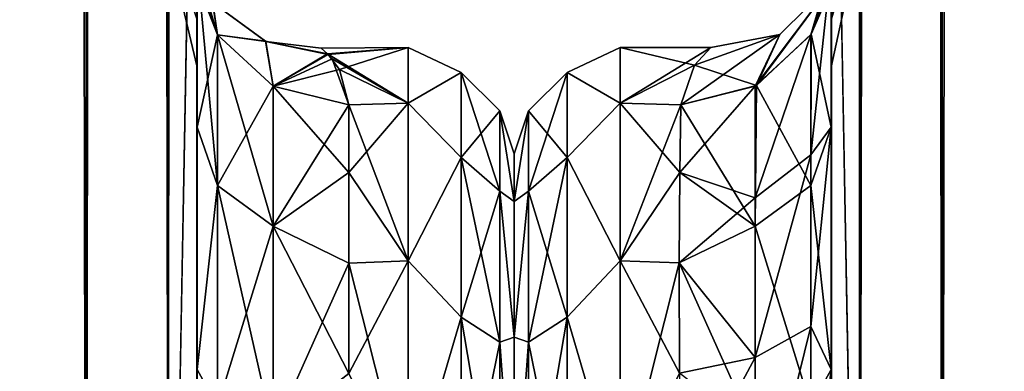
# Model space of a CAD drawing. Extents: x -23 to 470, y -2000 to 0.
# Tile 21 of 252: x 30 to 62, y -1959 to -1947. Entities that reach past the tile are written whole.
import ezdxf

# ---------------------------------------------------------------- set-up
doc = ezdxf.new("R2010")
doc.units = 0
doc.header["$LTSCALE"] = 65.185185
for name, color, linetype in [('10', 7, 'CONTINUOUS'), ('14', 7, 'CONTINUOUS'), ('16', 7, 'CONTINUOUS'), ('17', 7, 'CONTINUOUS'), ('18', 7, 'CONTINUOUS'), ('43', 7, 'CONTINUOUS'), ('44', 7, 'CONTINUOUS'), ('45', 7, 'CONTINUOUS'), ('47', 7, 'CONTINUOUS'), ('52', 7, 'CONTINUOUS'), ('549', 7, 'CONTINUOUS'), ('551', 7, 'CONTINUOUS'), ('553', 7, 'CONTINUOUS'), ('559', 7, 'CONTINUOUS'), ('563', 7, 'CONTINUOUS'), ('583', 7, 'CONTINUOUS'), ('584', 7, 'CONTINUOUS'), ('588', 7, 'CONTINUOUS'), ('589', 7, 'CONTINUOUS'), ('59', 7, 'CONTINUOUS'), ('590', 7, 'CONTINUOUS'), ('600', 7, 'CONTINUOUS')]:
    doc.layers.add(name, color=color, linetype=linetype)

msp = doc.modelspace()

# ---------------------------------------------------------------- linework, layer by layer
at = {"layer": '10', "linetype": 'CONTINUOUS'}
for points in [[(56.45, -1928.15, 20.5), (56.45, -1934.792, 19.393), (56.45, -1950.619, 19.584), (56.45, -1928.15, 20.5)], [(56.45, -1935.919, 22.035), (56.45, -1928.15, 20.5), (56.45, -1958.599, 25.714), (56.45, -1935.919, 22.035)], [(56.45, -1958.599, 25.714), (56.45, -1928.15, 20.5), (56.45, -1950.619, 19.584), (56.45, -1958.599, 25.714)], [(56.45, -1928.15, 61.5), (56.45, -1935.918, 59.965), (56.45, -1980, 61.5), (56.45, -1928.15, 61.5)], [(56.45, -1982.865, -60.931), (56.45, -1983.734, -60.5), (56.45, -1928.15, -61.5), (56.45, -1982.865, -60.931)], [(56.45, -1928.15, -61.5), (56.45, -1983.734, -60.5), (56.45, -1935.919, -59.965), (56.45, -1928.15, -61.5)], [(56.45, -1980, -61.5), (56.45, -1982.865, -60.931), (56.45, -1928.15, -61.5), (56.45, -1980, -61.5)], [(56.45, -1928.15, -20.5), (56.45, -1935.918, -22.035), (56.45, -1950.619, -19.584), (56.45, -1928.15, -20.5)], [(56.45, -1934.826, -19.382), (56.45, -1928.15, -20.5), (56.45, -1950.619, -19.584), (56.45, -1934.826, -19.382)], [(56.45, -1934.792, 19.393), (56.45, -1940.705, 16.201), (56.45, -1950.619, 19.584), (56.45, -1934.792, 19.393)], [(56.45, -1940.717, -16.192), (56.45, -1934.826, -19.382), (56.45, -1950.619, -19.584), (56.45, -1940.717, -16.192)], [(56.45, -1935.918, 59.965), (56.45, -1942.614, 55.522), (56.45, -1985.305, 59.301), (56.45, -1935.918, 59.965)], [(56.45, -1980, 61.5), (56.45, -1935.918, 59.965), (56.45, -1982.865, 60.931), (56.45, -1980, 61.5)], [(56.45, -1982.865, 60.931), (56.45, -1935.918, 59.965), (56.45, -1983.734, 60.5), (56.45, -1982.865, 60.931)], [(56.45, -1983.734, 60.5), (56.45, -1935.918, 59.965), (56.45, -1985.305, 59.301), (56.45, -1983.734, 60.5)], [(56.45, -1935.918, -22.035), (56.45, -1942.614, -26.478), (56.45, -1958.598, -25.714), (56.45, -1935.918, -22.035)], [(56.45, -1950.619, -19.584), (56.45, -1935.918, -22.035), (56.45, -1958.598, -25.714), (56.45, -1950.619, -19.584)], [(56.45, -1942.615, 26.48), (56.45, -1935.919, 22.035), (56.45, -1958.599, 25.714), (56.45, -1942.615, 26.48)], [(56.45, -1986.5, -57.734), (56.45, -1986.933, -56.86), (56.45, -1935.919, -59.965), (56.45, -1986.5, -57.734)], [(56.45, -1935.919, -59.965), (56.45, -1986.933, -56.86), (56.45, -1942.615, -55.52), (56.45, -1935.919, -59.965)], [(56.45, -1985.305, -59.301), (56.45, -1986.5, -57.734), (56.45, -1935.919, -59.965), (56.45, -1985.305, -59.301)], [(56.45, -1983.734, -60.5), (56.45, -1985.305, -59.301), (56.45, -1935.919, -59.965), (56.45, -1983.734, -60.5)], [(56.45, -1940.705, 16.201), (56.45, -1945.298, 11.3), (56.45, -1950.619, 19.584), (56.45, -1940.705, 16.201)], [(56.45, -1945.297, -11.297), (56.45, -1940.717, -16.192), (56.45, -1950.619, -19.584), (56.45, -1945.297, -11.297)], [(56.45, -1942.614, 55.522), (56.45, -1947.082, 48.855), (56.45, -1987.5, 54), (56.45, -1942.614, 55.522)], [(56.45, -1985.305, 59.301), (56.45, -1942.614, 55.522), (56.45, -1986.5, 57.734), (56.45, -1985.305, 59.301)], [(56.45, -1986.5, 57.734), (56.45, -1942.614, 55.522), (56.45, -1986.933, 56.86), (56.45, -1986.5, 57.734)], [(56.45, -1986.933, 56.86), (56.45, -1942.614, 55.522), (56.45, -1987.5, 54), (56.45, -1986.933, 56.86)], [(56.45, -1942.614, -26.478), (56.45, -1947.082, -33.145), (56.45, -1968.175, -28.742), (56.45, -1942.614, -26.478)], [(56.45, -1958.598, -25.714), (56.45, -1942.614, -26.478), (56.45, -1968.175, -28.742), (56.45, -1958.598, -25.714)], [(56.45, -1947.083, 33.147), (56.45, -1942.615, 26.48), (56.45, -1968.176, 28.742), (56.45, -1947.083, 33.147)], [(56.45, -1968.176, 28.742), (56.45, -1942.615, 26.48), (56.45, -1958.599, 25.714), (56.45, -1968.176, 28.742)], [(56.45, -1986.933, -56.86), (56.45, -1987.5, -54), (56.45, -1942.615, -55.52), (56.45, -1986.933, -56.86)], [(56.45, -1942.615, -55.52), (56.45, -1987.5, -54), (56.45, -1947.083, -48.853), (56.45, -1942.615, -55.52)], [(56.45, -1947.082, 48.855), (56.45, -1948.65, 41.002), (56.45, -1987.5, 54), (56.45, -1947.082, 48.855)], [(56.45, -1947.082, -33.145), (56.45, -1948.65, -40.998), (56.45, -1978.234, -28.319), (56.45, -1947.082, -33.145)], [(56.45, -1968.175, -28.742), (56.45, -1947.082, -33.145), (56.45, -1978.234, -28.319), (56.45, -1968.175, -28.742)], [(56.45, -1948.65, 41.002), (56.45, -1947.083, 33.147), (56.45, -1987.5, 54), (56.45, -1948.65, 41.002)], [(56.45, -1987.5, 54), (56.45, -1947.083, 33.147), (56.45, -1968.176, 28.742), (56.45, -1987.5, 54)], [(56.45, -1987.5, -54), (56.45, -1987.5, -24.51), (56.45, -1947.083, -48.853), (56.45, -1987.5, -54)], [(56.45, -1947.083, -48.853), (56.45, -1987.5, -24.51), (56.45, -1948.65, -40.998), (56.45, -1947.083, -48.853)], [(56.45, -1948.65, -40.998), (56.45, -1987.5, -24.51), (56.45, -1978.234, -28.319), (56.45, -1948.65, -40.998)]]:
    msp.add_3dface(points, dxfattribs=at)
at = {"layer": '14', "linetype": 'CONTINUOUS'}
for points in [[(46, -1951.5, 0), (46, -1953.067, -7.854), (46, -1990.933, -7.854), (46, -1951.5, 0)], [(46, -1953.067, 7.854), (46, -1951.5, 0), (46, -1992.5, 0), (46, -1953.067, 7.854)], [(46, -1992.5, 0), (46, -1951.5, 0), (46, -1990.933, -7.854), (46, -1992.5, 0)], [(46, -1953.067, -7.854), (46, -1957.536, -14.522), (46, -1990.933, -7.854), (46, -1953.067, -7.854)], [(46, -1957.536, 14.522), (46, -1953.067, 7.854), (46, -1986.464, 14.522), (46, -1957.536, 14.522)], [(46, -1986.464, 14.522), (46, -1953.067, 7.854), (46, -1990.933, 7.854), (46, -1986.464, 14.522)], [(46, -1990.933, 7.854), (46, -1953.067, 7.854), (46, -1992.5, 0), (46, -1990.933, 7.854)], [(46, -1957.536, -14.522), (46, -1964.234, -18.966), (46, -1986.464, -14.522), (46, -1957.536, -14.522)], [(46, -1990.933, -7.854), (46, -1957.536, -14.522), (46, -1986.464, -14.522), (46, -1990.933, -7.854)], [(46, -1964.235, 18.966), (46, -1957.536, 14.522), (46, -1979.766, 18.966), (46, -1964.235, 18.966)], [(46, -1979.766, 18.966), (46, -1957.536, 14.522), (46, -1986.464, 14.522), (46, -1979.766, 18.966)]]:
    msp.add_3dface(points, dxfattribs=at)
at = {"layer": '16', "linetype": 'CONTINUOUS'}
for points in [[(49.5, -1948, 0), (49.5, -1949.827, 9.184), (52.486, -1948, 0.022), (49.5, -1948, 0)], [(52.486, -1948, 0.022), (49.5, -1949.827, 9.184), (51.944, -1948.584, 5.263), (52.486, -1948, 0.022)], [(49.5, -1949.827, -9.184), (49.5, -1948, 0), (51.947, -1948.58, -5.243), (49.5, -1949.827, -9.184)], [(51.947, -1948.58, -5.243), (49.5, -1948, 0), (52.486, -1948, 0.022), (51.947, -1948.58, -5.243)], [(51.5, -1949.885, -9.323), (49.5, -1949.827, -9.184), (51.947, -1948.58, -5.243), (51.5, -1949.885, -9.323)], [(51.944, -1948.584, 5.263), (49.5, -1949.827, 9.184), (51.5, -1949.885, 9.323), (51.944, -1948.584, 5.263)], [(49.5, -1949.827, 9.184), (49.5, -1955.029, 16.971), (51.5, -1949.885, 9.323), (49.5, -1949.827, 9.184)], [(49.5, -1955.029, -16.971), (49.5, -1949.827, -9.184), (51.461, -1952.111, -13.433), (49.5, -1955.029, -16.971)], [(51.461, -1952.111, -13.433), (49.5, -1949.827, -9.184), (51.5, -1949.885, -9.323), (51.461, -1952.111, -13.433)], [(51.5, -1949.885, 9.323), (49.5, -1955.029, 16.971), (51.461, -1952.111, 13.433), (51.5, -1949.885, 9.323)], [(51.461, -1952.111, 13.433), (49.5, -1955.029, 16.971), (51.446, -1955.095, 17.036), (51.461, -1952.111, 13.433)], [(51.446, -1955.095, -17.036), (49.5, -1955.029, -16.971), (51.461, -1952.111, -13.433), (51.446, -1955.095, -17.036)], [(49.5, -1955.029, 16.971), (49.5, -1962.816, 22.173), (51.446, -1955.095, 17.036), (49.5, -1955.029, 16.971)], [(49.5, -1962.816, -22.173), (49.5, -1955.029, -16.971), (51.45, -1958.724, -19.994), (49.5, -1962.816, -22.173)], [(51.45, -1958.724, -19.994), (49.5, -1955.029, -16.971), (51.446, -1955.095, -17.036), (51.45, -1958.724, -19.994)], [(51.446, -1955.095, 17.036), (49.5, -1962.816, 22.173), (51.45, -1958.724, 19.994), (51.446, -1955.095, 17.036)]]:
    msp.add_3dface(points, dxfattribs=at)
at = {"layer": '17', "linetype": 'CONTINUOUS'}
for points in [[(56.45, -20, 61.5), (56.45, -71.85, 61.5), (57.402, -1980, 66.284), (56.45, -20, 61.5)], [(56.45, -20, 61.5), (57.402, -1980, 66.284), (57.402, -20, 66.284), (56.45, -20, 61.5)], [(57.402, -1980, 66.284), (60.111, -1980, 70.339), (57.402, -20, 66.284), (57.402, -1980, 66.284)], [(57.402, -20, 66.284), (60.111, -1980, 70.339), (60.111, -20, 70.339), (57.402, -20, 66.284)], [(60.111, -1980, 70.339), (64.16, -1980, 73.046), (60.111, -20, 70.339), (60.111, -1980, 70.339)], [(60.111, -20, 70.339), (64.16, -1980, 73.046), (64.16, -20, 73.046), (60.111, -20, 70.339)], [(56.45, -71.85, 61.5), (56.45, -1928.15, 61.5), (57.402, -1980, 66.284), (56.45, -71.85, 61.5)], [(56.45, -1928.15, 61.5), (56.45, -1980, 61.5), (57.402, -1980, 66.284), (56.45, -1928.15, 61.5)]]:
    msp.add_3dface(points, dxfattribs=at)
at = {"layer": '18', "linetype": 'CONTINUOUS'}
for points in [[(56.45, -1980, -61.5), (56.45, -1928.15, -61.5), (57.402, -20, -66.284), (56.45, -1980, -61.5)], [(57.402, -1980, -66.284), (56.45, -1980, -61.5), (57.402, -20, -66.284), (57.402, -1980, -66.284)], [(60.111, -1980, -70.339), (57.402, -1980, -66.284), (60.111, -20, -70.339), (60.111, -1980, -70.339)], [(60.111, -20, -70.339), (57.402, -1980, -66.284), (57.402, -20, -66.284), (60.111, -20, -70.339)], [(64.16, -1980, -73.046), (60.111, -1980, -70.339), (64.16, -20, -73.046), (64.16, -1980, -73.046)], [(64.16, -20, -73.046), (60.111, -1980, -70.339), (60.111, -20, -70.339), (64.16, -20, -73.046)]]:
    msp.add_3dface(points, dxfattribs=at)
at = {"layer": '43', "linetype": 'CONTINUOUS'}
for points in [[(56.45, -1942.615, 26.48), (56.45, -1947.083, 33.147), (57.676, -1941.228, 33.449), (56.45, -1942.615, 26.48)], [(57.676, -1941.228, 33.449), (56.45, -1947.083, 33.147), (57.676, -1943.022, 38.378), (57.676, -1941.228, 33.449)], [(56.45, -1947.083, 33.147), (56.45, -1948.65, 41.002), (57.676, -1943.022, 38.378), (56.45, -1947.083, 33.147)], [(56.45, -1948.65, 41.002), (56.45, -1947.082, 48.855), (57.676, -1943.022, 43.622), (56.45, -1948.65, 41.002)], [(57.676, -1943.022, 38.378), (56.45, -1948.65, 41.002), (57.676, -1943.022, 43.622), (57.676, -1943.022, 38.378)]]:
    msp.add_3dface(points, dxfattribs=at)
at = {"layer": '44', "linetype": 'CONTINUOUS'}
for points in [[(56.45, -1942.615, -55.52), (56.45, -1947.083, -48.853), (57.676, -1941.228, -48.551), (56.45, -1942.615, -55.52)], [(57.676, -1941.228, -48.551), (56.45, -1947.083, -48.853), (57.676, -1943.022, -43.622), (57.676, -1941.228, -48.551)], [(56.45, -1947.083, -48.853), (56.45, -1948.65, -40.998), (57.676, -1943.022, -43.622), (56.45, -1947.083, -48.853)], [(56.45, -1948.65, -40.998), (56.45, -1947.082, -33.145), (57.676, -1943.022, -38.378), (56.45, -1948.65, -40.998)], [(57.676, -1943.022, -43.622), (56.45, -1948.65, -40.998), (57.676, -1943.022, -38.378), (57.676, -1943.022, -43.622)]]:
    msp.add_3dface(points, dxfattribs=at)
at = {"layer": '45', "linetype": 'CONTINUOUS'}
for points in [[(56.45, -1945.297, -11.297), (56.45, -1950.619, -19.584), (55.795, -1947.557, -10.304), (56.45, -1945.297, -11.297)], [(55.795, -1947.557, -10.304), (55.779, -1952.541, -17.987), (53.987, -1949.247, -9.591), (55.795, -1947.557, -10.304)], [(55.795, -1947.557, -10.304), (56.45, -1950.619, -19.584), (55.779, -1952.541, -17.987), (55.795, -1947.557, -10.304)], [(53.946, -1953.886, -16.744), (51.5, -1949.885, -9.323), (53.987, -1949.247, -9.591), (53.946, -1953.886, -16.744)], [(53.946, -1953.886, -16.744), (53.987, -1949.247, -9.591), (55.779, -1952.541, -17.987), (53.946, -1953.886, -16.744)], [(51.461, -1952.111, -13.433), (51.5, -1949.885, -9.323), (53.946, -1953.886, -16.744), (51.461, -1952.111, -13.433)], [(56.45, -1950.619, -19.584), (56.45, -1958.598, -25.714), (55.779, -1952.541, -17.987), (56.45, -1950.619, -19.584)], [(51.446, -1955.095, -17.036), (51.461, -1952.111, -13.433), (53.946, -1953.886, -16.744), (51.446, -1955.095, -17.036)], [(53.946, -1953.886, -16.744), (55.779, -1952.541, -17.987), (55.78, -1959.821, -23.535), (53.946, -1953.886, -16.744)], [(55.779, -1952.541, -17.987), (56.45, -1958.598, -25.714), (55.78, -1959.821, -23.535), (55.779, -1952.541, -17.987)], [(53.946, -1960.663, -21.908), (51.446, -1955.095, -17.036), (53.946, -1953.886, -16.744), (53.946, -1960.663, -21.908)], [(53.946, -1960.663, -21.908), (53.946, -1953.886, -16.744), (55.78, -1959.821, -23.535), (53.946, -1960.663, -21.908)], [(51.45, -1958.724, -19.994), (51.446, -1955.095, -17.036), (53.946, -1960.663, -21.908), (51.45, -1958.724, -19.994)], [(56.45, -1958.598, -25.714), (56.45, -1968.175, -28.742), (55.78, -1959.821, -23.535), (56.45, -1958.598, -25.714)]]:
    msp.add_3dface(points, dxfattribs=at)
at = {"layer": '47', "linetype": 'CONTINUOUS'}
for points in [[(56.45, -1950.619, 19.584), (56.45, -1945.298, 11.3), (55.779, -1951.533, 16.831), (56.45, -1950.619, 19.584)], [(55.779, -1951.533, 16.831), (56.45, -1945.298, 11.3), (55.779, -1947.582, 10.293), (55.779, -1951.533, 16.831)], [(53.945, -1952.948, 15.668), (55.779, -1951.533, 16.831), (55.779, -1947.582, 10.293), (53.945, -1952.948, 15.668)], [(53.945, -1952.948, 15.668), (55.779, -1947.582, 10.293), (53.945, -1949.27, 9.582), (53.945, -1952.948, 15.668)], [(51.5, -1949.885, 9.323), (51.461, -1952.111, 13.433), (53.945, -1949.27, 9.582), (51.5, -1949.885, 9.323)], [(53.945, -1949.27, 9.582), (51.461, -1952.111, 13.433), (53.945, -1952.948, 15.668), (53.945, -1949.27, 9.582)], [(56.45, -1958.599, 25.714), (56.45, -1950.619, 19.584), (55.779, -1957.185, 21.971), (56.45, -1958.599, 25.714)], [(55.779, -1957.185, 21.971), (56.45, -1950.619, 19.584), (55.779, -1951.533, 16.831), (55.779, -1957.185, 21.971)], [(53.945, -1952.948, 15.668), (53.945, -1958.209, 20.452), (55.779, -1951.533, 16.831), (53.945, -1952.948, 15.668)], [(53.945, -1958.209, 20.452), (55.779, -1957.185, 21.971), (55.779, -1951.533, 16.831), (53.945, -1958.209, 20.452)], [(51.461, -1952.111, 13.433), (51.446, -1955.095, 17.036), (53.945, -1952.948, 15.668), (51.461, -1952.111, 13.433)], [(53.945, -1952.948, 15.668), (51.446, -1955.095, 17.036), (53.945, -1958.209, 20.452), (53.945, -1952.948, 15.668)], [(51.446, -1955.095, 17.036), (51.45, -1958.724, 19.994), (53.945, -1958.209, 20.452), (51.446, -1955.095, 17.036)], [(53.945, -1958.209, 20.452), (53.945, -1964.617, 23.536), (55.779, -1957.185, 21.971), (53.945, -1958.209, 20.452)], [(53.945, -1964.617, 23.536), (55.779, -1964.069, 25.284), (55.779, -1957.185, 21.971), (53.945, -1964.617, 23.536)], [(55.779, -1964.069, 25.284), (56.45, -1958.599, 25.714), (55.779, -1957.185, 21.971), (55.779, -1964.069, 25.284)], [(51.45, -1958.724, 19.994), (51.45, -1962.858, 22.191), (53.945, -1958.209, 20.452), (51.45, -1958.724, 19.994)], [(53.945, -1958.209, 20.452), (51.45, -1962.858, 22.191), (53.945, -1964.617, 23.536), (53.945, -1958.209, 20.452)], [(56.45, -1968.176, 28.742), (56.45, -1958.599, 25.714), (55.779, -1964.069, 25.284), (56.45, -1968.176, 28.742)]]:
    msp.add_3dface(points, dxfattribs=at)
at = {"layer": '52', "linetype": 'CONTINUOUS'}
for points in [[(49.5, -1949.827, 9.184), (49.5, -1948, 0), (47.752, -1948.825, 4.086), (49.5, -1949.827, 9.184)], [(49.5, -1948, 0), (49.5, -1949.827, -9.184), (47.752, -1948.825, -4.086), (49.5, -1948, 0)], [(49.5, -1948, 0), (47.752, -1948.825, -4.086), (47.752, -1948.825, 4.086), (49.5, -1948, 0)], [(47.752, -1948.825, 4.086), (46.469, -1952.731, 11.125), (47.752, -1951.621, 11.766), (47.752, -1948.825, 4.086)], [(47.752, -1948.825, -4.086), (46.469, -1950.088, 3.864), (47.752, -1948.825, 4.086), (47.752, -1948.825, -4.086)], [(46.469, -1950.088, 3.864), (46.469, -1952.731, 11.125), (47.752, -1948.825, 4.086), (46.469, -1950.088, 3.864)], [(47.752, -1951.621, -11.766), (46.469, -1950.088, -3.864), (47.752, -1948.825, -4.086), (47.752, -1951.621, -11.766)], [(46.469, -1950.088, -3.864), (46.469, -1950.088, 3.864), (47.752, -1948.825, -4.086), (46.469, -1950.088, -3.864)], [(49.5, -1949.827, 9.184), (47.752, -1948.825, 4.086), (47.752, -1951.621, 11.766), (49.5, -1949.827, 9.184)], [(49.5, -1949.827, -9.184), (47.752, -1951.621, -11.766), (47.752, -1948.825, -4.086), (49.5, -1949.827, -9.184)], [(49.5, -1955.029, 16.971), (49.5, -1949.827, 9.184), (47.752, -1951.621, 11.766), (49.5, -1955.029, 16.971)], [(49.5, -1949.827, -9.184), (49.5, -1955.029, -16.971), (47.752, -1951.621, -11.766), (49.5, -1949.827, -9.184)], [(46, -1953.067, -7.854), (46, -1951.5, 0), (46.469, -1950.088, -3.864), (46, -1953.067, -7.854)], [(46.469, -1952.731, -11.125), (46, -1953.067, -7.854), (46.469, -1950.088, -3.864), (46.469, -1952.731, -11.125)], [(46, -1951.5, 0), (46, -1953.067, 7.854), (46.469, -1950.088, 3.864), (46, -1951.5, 0)], [(46.469, -1950.088, -3.864), (46, -1951.5, 0), (46.469, -1950.088, 3.864), (46.469, -1950.088, -3.864)], [(46.469, -1950.088, 3.864), (46, -1953.067, 7.854), (46.469, -1952.731, 11.125), (46.469, -1950.088, 3.864)], [(46.469, -1952.731, -11.125), (46.469, -1950.088, -3.864), (47.752, -1951.621, -11.766), (46.469, -1952.731, -11.125)], [(47.752, -1951.621, 11.766), (46.469, -1957.698, 17.044), (47.752, -1956.874, 18.027), (47.752, -1951.621, 11.766)], [(46.469, -1952.731, 11.125), (46.469, -1957.698, 17.044), (47.752, -1951.621, 11.766), (46.469, -1952.731, 11.125)], [(47.752, -1956.874, -18.027), (46.469, -1952.731, -11.125), (47.752, -1951.621, -11.766), (47.752, -1956.874, -18.027)], [(49.5, -1955.029, 16.971), (47.752, -1951.621, 11.766), (47.752, -1956.874, 18.027), (49.5, -1955.029, 16.971)], [(49.5, -1955.029, -16.971), (47.752, -1956.874, -18.027), (47.752, -1951.621, -11.766), (49.5, -1955.029, -16.971)], [(46, -1957.536, -14.522), (46, -1953.067, -7.854), (46.469, -1952.731, -11.125), (46, -1957.536, -14.522)], [(46.469, -1957.698, -17.044), (46, -1957.536, -14.522), (46.469, -1952.731, -11.125), (46.469, -1957.698, -17.044)], [(46, -1953.067, 7.854), (46, -1957.536, 14.522), (46.469, -1952.731, 11.125), (46, -1953.067, 7.854)], [(46.469, -1952.731, 11.125), (46, -1957.536, 14.522), (46.469, -1957.698, 17.044), (46.469, -1952.731, 11.125)], [(46.469, -1957.698, -17.044), (46.469, -1952.731, -11.125), (47.752, -1956.874, -18.027), (46.469, -1957.698, -17.044)], [(49.5, -1962.816, 22.173), (49.5, -1955.029, 16.971), (47.752, -1956.874, 18.027), (49.5, -1962.816, 22.173)], [(49.5, -1955.029, -16.971), (49.5, -1962.816, -22.173), (47.752, -1956.874, -18.027), (49.5, -1955.029, -16.971)], [(47.752, -1956.874, 18.027), (46.469, -1964.39, 20.908), (47.752, -1963.952, 22.113), (47.752, -1956.874, 18.027)], [(46.469, -1957.698, 17.044), (46.469, -1964.39, 20.908), (47.752, -1956.874, 18.027), (46.469, -1957.698, 17.044)], [(47.752, -1963.952, -22.113), (46.469, -1957.698, -17.044), (47.752, -1956.874, -18.027), (47.752, -1963.952, -22.113)], [(49.5, -1962.816, 22.173), (47.752, -1956.874, 18.027), (47.752, -1963.952, 22.113), (49.5, -1962.816, 22.173)], [(49.5, -1962.816, -22.173), (47.752, -1963.952, -22.113), (47.752, -1956.874, -18.027), (49.5, -1962.816, -22.173)], [(46, -1964.234, -18.966), (46, -1957.536, -14.522), (46.469, -1957.698, -17.044), (46, -1964.234, -18.966)], [(46, -1957.536, 14.522), (46, -1964.235, 18.966), (46.469, -1957.698, 17.044), (46, -1957.536, 14.522)], [(46.469, -1964.39, -20.908), (46, -1964.234, -18.966), (46.469, -1957.698, -17.044), (46.469, -1964.39, -20.908)], [(46.469, -1957.698, 17.044), (46, -1964.235, 18.966), (46.469, -1964.39, 20.908), (46.469, -1957.698, 17.044)], [(46.469, -1964.39, -20.908), (46.469, -1957.698, -17.044), (47.752, -1963.952, -22.113), (46.469, -1964.39, -20.908)]]:
    msp.add_3dface(points, dxfattribs=at)
at = {"layer": '549', "linetype": 'CONTINUOUS'}
for points in [[(35.55, -1928.15, -20.5), (35.55, -1934.797, -19.391), (35.55, -1950.621, -19.586), (35.55, -1928.15, -20.5)], [(35.55, -1935.918, -22.035), (35.55, -1928.15, -20.5), (35.55, -1958.599, -25.714), (35.55, -1935.918, -22.035)], [(35.55, -1958.599, -25.714), (35.55, -1928.15, -20.5), (35.55, -1950.621, -19.586), (35.55, -1958.599, -25.714)], [(35.55, -1928.15, -61.5), (35.55, -1935.919, -59.965), (35.55, -1980, -61.5), (35.55, -1928.15, -61.5)], [(35.55, -1982.865, 60.931), (35.55, -1983.734, 60.5), (35.55, -1928.15, 61.5), (35.55, -1982.865, 60.931)], [(35.55, -1928.15, 61.5), (35.55, -1983.734, 60.5), (35.55, -1935.918, 59.965), (35.55, -1928.15, 61.5)], [(35.55, -1980, 61.5), (35.55, -1982.865, 60.931), (35.55, -1928.15, 61.5), (35.55, -1980, 61.5)], [(35.55, -1928.15, 20.5), (35.55, -1935.919, 22.035), (35.55, -1950.62, 19.586), (35.55, -1928.15, 20.5)], [(35.55, -1934.918, 19.353), (35.55, -1928.15, 20.5), (35.55, -1950.62, 19.586), (35.55, -1934.918, 19.353)], [(35.55, -1934.797, -19.391), (35.55, -1940.718, -16.194), (35.55, -1950.621, -19.586), (35.55, -1934.797, -19.391)], [(35.55, -1940.768, 16.156), (35.55, -1934.918, 19.353), (35.55, -1950.62, 19.586), (35.55, -1940.768, 16.156)], [(35.55, -1942.614, -26.478), (35.55, -1935.918, -22.035), (35.55, -1958.599, -25.714), (35.55, -1942.614, -26.478)], [(35.55, -1986.5, 57.734), (35.55, -1986.933, 56.86), (35.55, -1935.918, 59.965), (35.55, -1986.5, 57.734)], [(35.55, -1935.918, 59.965), (35.55, -1986.933, 56.86), (35.55, -1942.614, 55.522), (35.55, -1935.918, 59.965)], [(35.55, -1985.305, 59.301), (35.55, -1986.5, 57.734), (35.55, -1935.918, 59.965), (35.55, -1985.305, 59.301)], [(35.55, -1983.734, 60.5), (35.55, -1985.305, 59.301), (35.55, -1935.918, 59.965), (35.55, -1983.734, 60.5)], [(35.55, -1935.919, -59.965), (35.55, -1942.615, -55.521), (35.55, -1985.305, -59.301), (35.55, -1935.919, -59.965)], [(35.55, -1980, -61.5), (35.55, -1935.919, -59.965), (35.55, -1982.865, -60.931), (35.55, -1980, -61.5)], [(35.55, -1982.865, -60.931), (35.55, -1935.919, -59.965), (35.55, -1983.734, -60.5), (35.55, -1982.865, -60.931)], [(35.55, -1983.734, -60.5), (35.55, -1935.919, -59.965), (35.55, -1985.305, -59.301), (35.55, -1983.734, -60.5)], [(35.55, -1935.919, 22.035), (35.55, -1942.615, 26.479), (35.55, -1958.598, 25.714), (35.55, -1935.919, 22.035)], [(35.55, -1950.62, 19.586), (35.55, -1935.919, 22.035), (35.55, -1958.598, 25.714), (35.55, -1950.62, 19.586)], [(35.55, -1940.718, -16.194), (35.55, -1945.277, -11.265), (35.55, -1950.621, -19.586), (35.55, -1940.718, -16.194)], [(35.55, -1945.277, 11.265), (35.55, -1940.768, 16.156), (35.55, -1950.62, 19.586), (35.55, -1945.277, 11.265)], [(35.55, -1947.082, -33.145), (35.55, -1942.614, -26.478), (35.55, -1968.176, -28.742), (35.55, -1947.082, -33.145)], [(35.55, -1968.176, -28.742), (35.55, -1942.614, -26.478), (35.55, -1958.599, -25.714), (35.55, -1968.176, -28.742)], [(35.55, -1986.933, 56.86), (35.55, -1987.5, 54), (35.55, -1942.614, 55.522), (35.55, -1986.933, 56.86)], [(35.55, -1942.614, 55.522), (35.55, -1987.5, 54), (35.55, -1947.082, 48.855), (35.55, -1942.614, 55.522)], [(35.55, -1942.615, -55.521), (35.55, -1947.083, -48.853), (35.55, -1987.5, -54), (35.55, -1942.615, -55.521)], [(35.55, -1985.305, -59.301), (35.55, -1942.615, -55.521), (35.55, -1986.5, -57.734), (35.55, -1985.305, -59.301)], [(35.55, -1986.5, -57.734), (35.55, -1942.615, -55.521), (35.55, -1986.933, -56.86), (35.55, -1986.5, -57.734)], [(35.55, -1986.933, -56.86), (35.55, -1942.615, -55.521), (35.55, -1987.5, -54), (35.55, -1986.933, -56.86)], [(35.55, -1942.615, 26.479), (35.55, -1947.083, 33.147), (35.55, -1968.175, 28.742), (35.55, -1942.615, 26.479)], [(35.55, -1958.598, 25.714), (35.55, -1942.615, 26.479), (35.55, -1968.175, 28.742), (35.55, -1958.598, 25.714)], [(35.55, -1948.65, -40.999), (35.55, -1947.082, -33.145), (35.55, -1987.5, -54), (35.55, -1948.65, -40.999)], [(35.55, -1987.5, -54), (35.55, -1947.082, -33.145), (35.55, -1968.176, -28.742), (35.55, -1987.5, -54)], [(35.55, -1987.5, 54), (35.55, -1987.5, 24.51), (35.55, -1947.082, 48.855), (35.55, -1987.5, 54)], [(35.55, -1947.082, 48.855), (35.55, -1987.5, 24.51), (35.55, -1948.65, 41.001), (35.55, -1947.082, 48.855)], [(35.55, -1947.083, -48.853), (35.55, -1948.65, -40.999), (35.55, -1987.5, -54), (35.55, -1947.083, -48.853)], [(35.55, -1947.083, 33.147), (35.55, -1948.65, 41.001), (35.55, -1978.234, 28.319), (35.55, -1947.083, 33.147)], [(35.55, -1968.175, 28.742), (35.55, -1947.083, 33.147), (35.55, -1978.234, 28.319), (35.55, -1968.175, 28.742)], [(35.55, -1948.65, 41.001), (35.55, -1987.5, 24.51), (35.55, -1978.234, 28.319), (35.55, -1948.65, 41.001)]]:
    msp.add_3dface(points, dxfattribs=at)
at = {"layer": '551', "linetype": 'CONTINUOUS'}
for points in [[(46, -1951.5, 0), (46, -1953.067, 7.854), (46, -1990.933, 7.854), (46, -1951.5, 0)], [(46, -1953.067, -7.854), (46, -1951.5, 0), (46, -1992.5, 0), (46, -1953.067, -7.854)], [(46, -1992.5, 0), (46, -1951.5, 0), (46, -1990.933, 7.854), (46, -1992.5, 0)], [(46, -1953.067, 7.854), (46, -1957.536, 14.522), (46, -1990.933, 7.854), (46, -1953.067, 7.854)], [(46, -1957.536, -14.522), (46, -1953.067, -7.854), (46, -1986.464, -14.522), (46, -1957.536, -14.522)], [(46, -1986.464, -14.522), (46, -1953.067, -7.854), (46, -1990.933, -7.854), (46, -1986.464, -14.522)], [(46, -1990.933, -7.854), (46, -1953.067, -7.854), (46, -1992.5, 0), (46, -1990.933, -7.854)], [(46, -1957.536, 14.522), (46, -1964.234, 18.966), (46, -1986.464, 14.522), (46, -1957.536, 14.522)], [(46, -1990.933, 7.854), (46, -1957.536, 14.522), (46, -1986.464, 14.522), (46, -1990.933, 7.854)], [(46, -1964.235, -18.966), (46, -1957.536, -14.522), (46, -1979.766, -18.966), (46, -1964.235, -18.966)], [(46, -1979.766, -18.966), (46, -1957.536, -14.522), (46, -1986.464, -14.522), (46, -1979.766, -18.966)]]:
    msp.add_3dface(points, dxfattribs=at)
at = {"layer": '553', "linetype": 'CONTINUOUS'}
for points in [[(39.863, -1948.228, 3.301), (42.5, -1948, 0), (39.639, -1948.02, 0.984), (39.863, -1948.228, 3.301)], [(39.639, -1948.02, 0.984), (42.5, -1948, 0), (39.84, -1948.206, -3.136), (39.639, -1948.02, 0.984)], [(42.5, -1948, 0), (42.5, -1949.827, -9.184), (39.84, -1948.206, -3.136), (42.5, -1948, 0)], [(39.84, -1948.206, -3.136), (42.5, -1949.827, -9.184), (39.998, -1948.375, -4.229), (39.84, -1948.206, -3.136)], [(40.246, -1948.727, 5.862), (42.5, -1948, 0), (39.863, -1948.228, 3.301), (40.246, -1948.727, 5.862)], [(42.5, -1949.827, 9.184), (42.5, -1948, 0), (40.246, -1948.727, 5.862), (42.5, -1949.827, 9.184)], [(39.998, -1948.375, -4.229), (42.5, -1949.827, -9.184), (40.55, -1949.885, -9.323), (39.998, -1948.375, -4.229)], [(40.55, -1949.885, 9.323), (42.5, -1949.827, 9.184), (40.246, -1948.727, 5.862), (40.55, -1949.885, 9.323)], [(42.5, -1949.827, -9.184), (42.5, -1955.029, -16.971), (40.55, -1949.885, -9.323), (42.5, -1949.827, -9.184)], [(42.5, -1955.029, 16.971), (42.5, -1949.827, 9.184), (40.55, -1952.114, 13.437), (42.5, -1955.029, 16.971)], [(40.55, -1952.114, 13.437), (42.5, -1949.827, 9.184), (40.55, -1949.885, 9.323), (40.55, -1952.114, 13.437)], [(40.55, -1949.885, -9.323), (42.5, -1955.029, -16.971), (40.55, -1952.114, -13.437), (40.55, -1949.885, -9.323)], [(40.55, -1952.114, -13.437), (42.5, -1955.029, -16.971), (40.55, -1955.1, -17.041), (40.55, -1952.114, -13.437)], [(40.55, -1955.1, 17.041), (42.5, -1955.029, 16.971), (40.55, -1952.114, 13.437), (40.55, -1955.1, 17.041)], [(42.5, -1955.029, -16.971), (42.5, -1962.816, -22.173), (40.55, -1955.1, -17.041), (42.5, -1955.029, -16.971)], [(42.5, -1962.816, 22.173), (42.5, -1955.029, 16.971), (40.55, -1958.729, 19.997), (42.5, -1962.816, 22.173)], [(40.55, -1958.729, 19.997), (42.5, -1955.029, 16.971), (40.55, -1955.1, 17.041), (40.55, -1958.729, 19.997)], [(40.55, -1955.1, -17.041), (42.5, -1962.816, -22.173), (40.55, -1958.729, -19.997), (40.55, -1955.1, -17.041)]]:
    msp.add_3dface(points, dxfattribs=at)
at = {"layer": '559', "linetype": 'CONTINUOUS'}
for points in [[(31.889, -1980, -70.339), (27.834, -1980, -73.048), (31.889, -20, -70.339), (31.889, -1980, -70.339)], [(31.889, -20, -70.339), (27.834, -1980, -73.048), (27.834, -20, -73.048), (31.889, -20, -70.339)], [(34.598, -1980, -66.284), (31.889, -1980, -70.339), (34.598, -20, -66.284), (34.598, -1980, -66.284)], [(34.598, -20, -66.284), (31.889, -1980, -70.339), (31.889, -20, -70.339), (34.598, -20, -66.284)], [(35.55, -20, -61.5), (35.55, -71.85, -61.5), (34.598, -1980, -66.284), (35.55, -20, -61.5)], [(35.55, -20, -61.5), (34.598, -1980, -66.284), (34.598, -20, -66.284), (35.55, -20, -61.5)], [(35.55, -71.85, -61.5), (35.55, -1928.15, -61.5), (34.598, -1980, -66.284), (35.55, -71.85, -61.5)], [(35.55, -1928.15, -61.5), (35.55, -1980, -61.5), (34.598, -1980, -66.284), (35.55, -1928.15, -61.5)]]:
    msp.add_3dface(points, dxfattribs=at)
at = {"layer": '563', "linetype": 'CONTINUOUS'}
for points in [[(31.889, -20, 70.339), (27.834, -20, 73.048), (31.889, -1980, 70.339), (31.889, -20, 70.339)], [(31.889, -1980, 70.339), (27.834, -20, 73.048), (27.834, -1980, 73.048), (31.889, -1980, 70.339)], [(34.598, -20, 66.284), (31.889, -20, 70.339), (34.598, -1980, 66.284), (34.598, -20, 66.284)], [(34.598, -1980, 66.284), (31.889, -20, 70.339), (31.889, -1980, 70.339), (34.598, -1980, 66.284)], [(35.55, -1980, 61.5), (35.55, -1928.15, 61.5), (34.598, -20, 66.284), (35.55, -1980, 61.5)], [(35.55, -1980, 61.5), (34.598, -20, 66.284), (34.598, -1980, 66.284), (35.55, -1980, 61.5)]]:
    msp.add_3dface(points, dxfattribs=at)
at = {"layer": '583', "linetype": 'CONTINUOUS'}
for points in [[(35.55, -1947.082, 48.855), (35.55, -1948.65, 41.001), (34.212, -1942.997, 43.618), (35.55, -1947.082, 48.855)], [(35.55, -1948.65, 41.001), (35.55, -1947.083, 33.147), (34.212, -1942.997, 38.382), (35.55, -1948.65, 41.001)], [(34.212, -1942.997, 43.618), (35.55, -1948.65, 41.001), (34.212, -1942.997, 38.382), (34.212, -1942.997, 43.618)]]:
    msp.add_3dface(points, dxfattribs=at)
at = {"layer": '584', "linetype": 'CONTINUOUS'}
for points in [[(35.55, -1947.082, -33.145), (35.55, -1948.65, -40.999), (34.212, -1942.997, -38.382), (35.55, -1947.082, -33.145)], [(35.55, -1948.65, -40.999), (35.55, -1947.083, -48.853), (34.212, -1942.997, -43.618), (35.55, -1948.65, -40.999)], [(34.212, -1942.997, -38.382), (35.55, -1948.65, -40.999), (34.212, -1942.997, -43.618), (34.212, -1942.997, -38.382)]]:
    msp.add_3dface(points, dxfattribs=at)
at = {"layer": '588', "linetype": 'CONTINUOUS'}
for points in [[(35.55, -1945.277, 11.265), (35.55, -1950.62, 19.586), (36.221, -1947.582, 10.293), (35.55, -1945.277, 11.265)], [(36.221, -1947.582, 10.293), (35.55, -1950.62, 19.586), (36.221, -1952.541, 17.987), (36.221, -1947.582, 10.293)], [(38.055, -1949.27, 9.582), (36.221, -1947.582, 10.293), (36.221, -1952.541, 17.987), (38.055, -1949.27, 9.582)], [(38.055, -1953.886, 16.743), (38.055, -1949.27, 9.582), (36.221, -1952.541, 17.987), (38.055, -1953.886, 16.743)], [(38.055, -1953.886, 16.743), (40.55, -1949.885, 9.323), (38.055, -1949.27, 9.582), (38.055, -1953.886, 16.743)], [(40.55, -1952.114, 13.437), (40.55, -1949.885, 9.323), (38.055, -1953.886, 16.743), (40.55, -1952.114, 13.437)], [(35.55, -1950.62, 19.586), (35.55, -1958.598, 25.714), (36.221, -1952.541, 17.987), (35.55, -1950.62, 19.586)], [(40.55, -1955.1, 17.041), (40.55, -1952.114, 13.437), (38.055, -1953.886, 16.743), (40.55, -1955.1, 17.041)], [(36.221, -1952.541, 17.987), (35.55, -1958.598, 25.714), (36.221, -1959.821, 23.534), (36.221, -1952.541, 17.987)], [(38.055, -1953.886, 16.743), (36.221, -1952.541, 17.987), (36.221, -1959.821, 23.534), (38.055, -1953.886, 16.743)], [(38.055, -1960.663, 21.907), (38.055, -1953.886, 16.743), (36.221, -1959.821, 23.534), (38.055, -1960.663, 21.907)], [(38.055, -1960.663, 21.907), (40.55, -1955.1, 17.041), (38.055, -1953.886, 16.743), (38.055, -1960.663, 21.907)], [(40.55, -1958.729, 19.997), (40.55, -1955.1, 17.041), (38.055, -1960.663, 21.907), (40.55, -1958.729, 19.997)], [(35.55, -1958.598, 25.714), (35.55, -1968.175, 28.742), (36.221, -1959.821, 23.534), (35.55, -1958.598, 25.714)]]:
    msp.add_3dface(points, dxfattribs=at)
at = {"layer": '589', "linetype": 'CONTINUOUS'}
for points in [[(35.55, -1950.621, -19.586), (35.55, -1945.277, -11.265), (36.221, -1952.541, -17.987), (35.55, -1950.621, -19.586)], [(36.221, -1952.541, -17.987), (35.55, -1945.277, -11.265), (36.221, -1947.582, -10.293), (36.221, -1952.541, -17.987)], [(38.055, -1949.27, -9.582), (38.055, -1953.886, -16.743), (36.221, -1947.582, -10.293), (38.055, -1949.27, -9.582)], [(38.055, -1953.886, -16.743), (36.221, -1952.541, -17.987), (36.221, -1947.582, -10.293), (38.055, -1953.886, -16.743)], [(40.55, -1949.885, -9.323), (40.55, -1952.114, -13.437), (38.055, -1949.27, -9.582), (40.55, -1949.885, -9.323)], [(38.055, -1949.27, -9.582), (40.55, -1952.114, -13.437), (38.055, -1953.886, -16.743), (38.055, -1949.27, -9.582)], [(35.55, -1958.599, -25.714), (35.55, -1950.621, -19.586), (36.221, -1952.541, -17.987), (35.55, -1958.599, -25.714)], [(40.55, -1952.114, -13.437), (40.55, -1955.1, -17.041), (38.055, -1953.886, -16.743), (40.55, -1952.114, -13.437)], [(36.221, -1959.821, -23.534), (35.55, -1958.599, -25.714), (36.221, -1952.541, -17.987), (36.221, -1959.821, -23.534)], [(38.055, -1953.886, -16.743), (38.055, -1960.663, -21.907), (36.221, -1952.541, -17.987), (38.055, -1953.886, -16.743)], [(38.055, -1960.663, -21.907), (36.221, -1959.821, -23.534), (36.221, -1952.541, -17.987), (38.055, -1960.663, -21.907)], [(40.55, -1955.1, -17.041), (40.55, -1958.729, -19.997), (38.055, -1953.886, -16.743), (40.55, -1955.1, -17.041)], [(38.055, -1953.886, -16.743), (40.55, -1958.729, -19.997), (38.055, -1960.663, -21.907), (38.055, -1953.886, -16.743)], [(35.55, -1968.176, -28.742), (35.55, -1958.599, -25.714), (36.221, -1959.821, -23.534), (35.55, -1968.176, -28.742)]]:
    msp.add_3dface(points, dxfattribs=at)
at = {"layer": '59', "linetype": 'CONTINUOUS'}
for points in [[(56.45, -1945.298, 11.3), (56.832, -1944.684, 6.759), (55.779, -1947.582, 10.293), (56.45, -1945.298, 11.3)], [(55.779, -1947.582, 10.293), (56.832, -1944.684, 6.759), (56.577, -1945.771, 3.838), (55.779, -1947.582, 10.293)], [(56.45, -1945.297, -11.297), (55.795, -1947.557, -10.304), (56.577, -1945.771, -3.838), (56.45, -1945.297, -11.297)], [(53.945, -1949.27, 9.582), (55.779, -1947.582, 10.293), (56.577, -1945.771, 3.838), (53.945, -1949.27, 9.582)], [(53.945, -1949.27, 9.582), (56.577, -1945.771, 3.838), (54.755, -1947.566, 3.411), (53.945, -1949.27, 9.582)], [(55.795, -1947.557, -10.304), (53.987, -1949.247, -9.591), (56.577, -1945.771, -3.838), (55.795, -1947.557, -10.304)], [(56.577, -1945.771, -3.838), (53.987, -1949.247, -9.591), (54.755, -1947.566, -3.411), (56.577, -1945.771, -3.838)], [(56.577, -1945.771, 3.838), (56.577, -1945.771, -3.838), (54.755, -1947.566, 3.411), (56.577, -1945.771, 3.838)], [(54.755, -1947.566, 3.411), (56.577, -1945.771, -3.838), (54.755, -1947.566, -3.411), (54.755, -1947.566, 3.411)], [(51.944, -1948.584, 5.263), (51.5, -1949.885, 9.323), (54.755, -1947.566, 3.411), (51.944, -1948.584, 5.263)], [(51.5, -1949.885, 9.323), (53.945, -1949.27, 9.582), (54.755, -1947.566, 3.411), (51.5, -1949.885, 9.323)], [(52.486, -1948, 0.022), (51.944, -1948.584, 5.263), (54.755, -1947.566, 3.411), (52.486, -1948, 0.022)], [(51.947, -1948.58, -5.243), (52.486, -1948, 0.022), (54.755, -1947.566, -3.411), (51.947, -1948.58, -5.243)], [(53.987, -1949.247, -9.591), (51.947, -1948.58, -5.243), (54.755, -1947.566, -3.411), (53.987, -1949.247, -9.591)], [(52.486, -1948, 0.022), (54.755, -1947.566, 3.411), (54.755, -1947.566, -3.411), (52.486, -1948, 0.022)], [(51.5, -1949.885, -9.323), (51.947, -1948.58, -5.243), (53.987, -1949.247, -9.591), (51.5, -1949.885, -9.323)]]:
    msp.add_3dface(points, dxfattribs=at)
at = {"layer": '590', "linetype": 'CONTINUOUS'}
for points in [[(42.5, -1949.827, -9.184), (42.5, -1948, 0), (44.248, -1948.825, -4.086), (42.5, -1949.827, -9.184)], [(42.5, -1948, 0), (42.5, -1949.827, 9.184), (44.248, -1948.825, 4.086), (42.5, -1948, 0)], [(42.5, -1948, 0), (44.248, -1948.825, 4.086), (44.248, -1948.825, -4.086), (42.5, -1948, 0)], [(42.5, -1949.827, -9.184), (44.248, -1948.825, -4.086), (44.248, -1951.621, -11.766), (42.5, -1949.827, -9.184)], [(42.5, -1949.827, 9.184), (44.248, -1951.621, 11.766), (44.248, -1948.825, 4.086), (42.5, -1949.827, 9.184)], [(45.531, -1950.088, 3.864), (45.531, -1950.088, -3.864), (44.248, -1948.825, 4.086), (45.531, -1950.088, 3.864)], [(44.248, -1951.621, 11.766), (45.531, -1950.088, 3.864), (44.248, -1948.825, 4.086), (44.248, -1951.621, 11.766)], [(45.531, -1950.088, -3.864), (45.531, -1952.731, -11.125), (44.248, -1948.825, -4.086), (45.531, -1950.088, -3.864)], [(44.248, -1948.825, 4.086), (45.531, -1950.088, -3.864), (44.248, -1948.825, -4.086), (44.248, -1948.825, 4.086)], [(44.248, -1948.825, -4.086), (45.531, -1952.731, -11.125), (44.248, -1951.621, -11.766), (44.248, -1948.825, -4.086)], [(42.5, -1955.029, -16.971), (42.5, -1949.827, -9.184), (44.248, -1951.621, -11.766), (42.5, -1955.029, -16.971)], [(42.5, -1949.827, 9.184), (42.5, -1955.029, 16.971), (44.248, -1951.621, 11.766), (42.5, -1949.827, 9.184)], [(45.531, -1952.731, 11.125), (45.531, -1950.088, 3.864), (44.248, -1951.621, 11.766), (45.531, -1952.731, 11.125)], [(46, -1953.067, 7.854), (46, -1951.5, 0), (45.531, -1950.088, 3.864), (46, -1953.067, 7.854)], [(45.531, -1952.731, 11.125), (46, -1953.067, 7.854), (45.531, -1950.088, 3.864), (45.531, -1952.731, 11.125)], [(46, -1951.5, 0), (46, -1953.067, -7.854), (45.531, -1950.088, -3.864), (46, -1951.5, 0)], [(45.531, -1950.088, 3.864), (46, -1951.5, 0), (45.531, -1950.088, -3.864), (45.531, -1950.088, 3.864)], [(45.531, -1950.088, -3.864), (46, -1953.067, -7.854), (45.531, -1952.731, -11.125), (45.531, -1950.088, -3.864)], [(42.5, -1955.029, -16.971), (44.248, -1951.621, -11.766), (44.248, -1956.874, -18.027), (42.5, -1955.029, -16.971)], [(42.5, -1955.029, 16.971), (44.248, -1956.874, 18.027), (44.248, -1951.621, 11.766), (42.5, -1955.029, 16.971)], [(44.248, -1956.874, 18.027), (45.531, -1952.731, 11.125), (44.248, -1951.621, 11.766), (44.248, -1956.874, 18.027)], [(45.531, -1952.731, -11.125), (45.531, -1957.698, -17.044), (44.248, -1951.621, -11.766), (45.531, -1952.731, -11.125)], [(44.248, -1951.621, -11.766), (45.531, -1957.698, -17.044), (44.248, -1956.874, -18.027), (44.248, -1951.621, -11.766)], [(45.531, -1957.698, 17.044), (45.531, -1952.731, 11.125), (44.248, -1956.874, 18.027), (45.531, -1957.698, 17.044)], [(46, -1957.536, 14.522), (46, -1953.067, 7.854), (45.531, -1952.731, 11.125), (46, -1957.536, 14.522)], [(45.531, -1957.698, 17.044), (46, -1957.536, 14.522), (45.531, -1952.731, 11.125), (45.531, -1957.698, 17.044)], [(46, -1953.067, -7.854), (46, -1957.536, -14.522), (45.531, -1952.731, -11.125), (46, -1953.067, -7.854)], [(45.531, -1952.731, -11.125), (46, -1957.536, -14.522), (45.531, -1957.698, -17.044), (45.531, -1952.731, -11.125)], [(42.5, -1962.816, -22.173), (42.5, -1955.029, -16.971), (44.248, -1956.874, -18.027), (42.5, -1962.816, -22.173)], [(42.5, -1955.029, 16.971), (42.5, -1962.816, 22.173), (44.248, -1956.874, 18.027), (42.5, -1955.029, 16.971)], [(42.5, -1962.816, -22.173), (44.248, -1956.874, -18.027), (44.248, -1963.952, -22.113), (42.5, -1962.816, -22.173)], [(42.5, -1962.816, 22.173), (44.248, -1963.952, 22.113), (44.248, -1956.874, 18.027), (42.5, -1962.816, 22.173)], [(44.248, -1963.952, 22.113), (45.531, -1957.698, 17.044), (44.248, -1956.874, 18.027), (44.248, -1963.952, 22.113)], [(45.531, -1957.698, -17.044), (45.531, -1964.39, -20.908), (44.248, -1956.874, -18.027), (45.531, -1957.698, -17.044)], [(44.248, -1956.874, -18.027), (45.531, -1964.39, -20.908), (44.248, -1963.952, -22.113), (44.248, -1956.874, -18.027)], [(46, -1964.234, 18.966), (46, -1957.536, 14.522), (45.531, -1957.698, 17.044), (46, -1964.234, 18.966)], [(46, -1957.536, -14.522), (46, -1964.235, -18.966), (45.531, -1957.698, -17.044), (46, -1957.536, -14.522)], [(45.531, -1964.39, 20.908), (45.531, -1957.698, 17.044), (44.248, -1963.952, 22.113), (45.531, -1964.39, 20.908)], [(45.531, -1964.39, 20.908), (46, -1964.234, 18.966), (45.531, -1957.698, 17.044), (45.531, -1964.39, 20.908)], [(45.531, -1957.698, -17.044), (46, -1964.235, -18.966), (45.531, -1964.39, -20.908), (45.531, -1957.698, -17.044)]]:
    msp.add_3dface(points, dxfattribs=at)
at = {"layer": '600', "linetype": 'CONTINUOUS'}
for points in [[(35.059, -1944.619, 4.342), (35.333, -1944.726, 7.464), (36.221, -1947.582, 10.293), (35.059, -1944.619, 4.342)], [(35.059, -1944.619, 4.342), (36.221, -1947.582, 10.293), (36.059, -1946.519, 3.691), (35.059, -1944.619, 4.342)], [(35.333, -1944.726, 7.464), (35.55, -1945.277, 11.265), (36.221, -1947.582, 10.293), (35.333, -1944.726, 7.464)], [(36.221, -1947.582, -10.293), (35.55, -1945.277, -11.265), (36.062, -1946.523, -3.682), (36.221, -1947.582, -10.293)], [(36.059, -1946.519, 3.691), (36.221, -1947.582, 10.293), (37.805, -1947.794, 3.339), (36.059, -1946.519, 3.691)], [(36.059, -1946.519, 3.691), (37.805, -1947.794, 3.339), (36.062, -1946.523, -3.682), (36.059, -1946.519, 3.691)], [(37.814, -1947.797, -3.33), (36.221, -1947.582, -10.293), (36.062, -1946.523, -3.682), (37.814, -1947.797, -3.33)], [(37.805, -1947.794, 3.339), (37.814, -1947.797, -3.33), (36.062, -1946.523, -3.682), (37.805, -1947.794, 3.339)], [(36.221, -1947.582, 10.293), (38.055, -1949.27, 9.582), (37.805, -1947.794, 3.339), (36.221, -1947.582, 10.293)], [(38.055, -1949.27, -9.582), (36.221, -1947.582, -10.293), (37.814, -1947.797, -3.33), (38.055, -1949.27, -9.582)], [(38.055, -1949.27, 9.582), (39.863, -1948.228, 3.301), (37.805, -1947.794, 3.339), (38.055, -1949.27, 9.582)], [(37.805, -1947.794, 3.339), (39.863, -1948.228, 3.301), (37.814, -1947.797, -3.33), (37.805, -1947.794, 3.339)], [(39.863, -1948.228, 3.301), (39.639, -1948.02, 0.984), (37.814, -1947.797, -3.33), (39.863, -1948.228, 3.301)], [(39.639, -1948.02, 0.984), (39.84, -1948.206, -3.136), (37.814, -1947.797, -3.33), (39.639, -1948.02, 0.984)], [(39.84, -1948.206, -3.136), (38.055, -1949.27, -9.582), (37.814, -1947.797, -3.33), (39.84, -1948.206, -3.136)], [(39.84, -1948.206, -3.136), (39.998, -1948.375, -4.229), (38.055, -1949.27, -9.582), (39.84, -1948.206, -3.136)], [(40.246, -1948.727, 5.862), (39.863, -1948.228, 3.301), (38.055, -1949.27, 9.582), (40.246, -1948.727, 5.862)], [(39.998, -1948.375, -4.229), (40.55, -1949.885, -9.323), (38.055, -1949.27, -9.582), (39.998, -1948.375, -4.229)], [(40.55, -1949.885, 9.323), (40.246, -1948.727, 5.862), (38.055, -1949.27, 9.582), (40.55, -1949.885, 9.323)]]:
    msp.add_3dface(points, dxfattribs=at)

doc.saveas('drawing.dxf')
